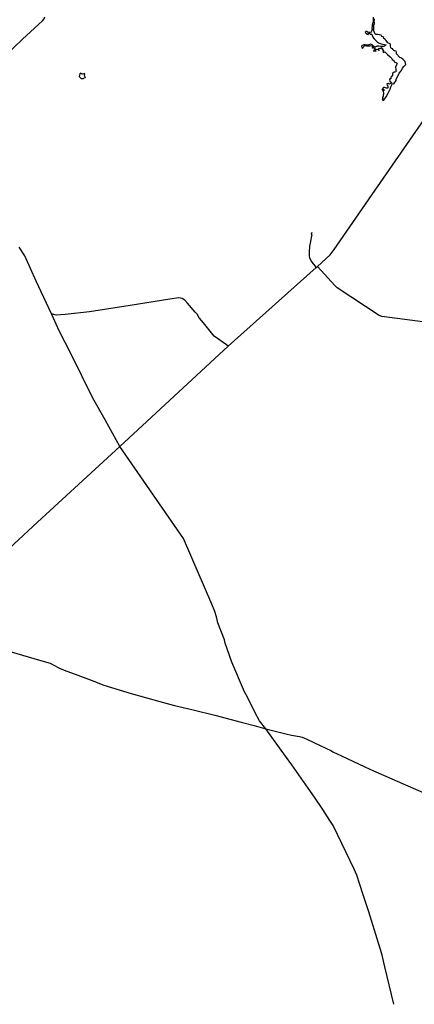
# Model space of a CAD drawing. Header units: millimetres. Extents: x 664923 to 767831, y 3118803 to 3207600.
# Tile 55 of 256: x 707982 to 712430, y 3120712 to 3131790. Entities that reach past the tile are written whole.
import ezdxf

# ---------------------------------------------------------------- set-up
doc = ezdxf.new("R2010")
doc.units = ezdxf.units.MM
for name, color, linetype in [('roads_2', 2, 'Continuous'), ('roads_3', 3, 'Continuous'), ('water', 7, 'Continuous')]:
    doc.layers.add(name, color=color, linetype=linetype)

msp = doc.modelspace()

# ---------------------------------------------------------------- linework, layer by layer
at = {"layer": 'roads_2'}
for points in [[(707808.91, 3131378), (708013.96, 3131570.17), (708103.67, 3131655.03), (708198.61, 3131741.6), (708238.23, 3131777.1), (708257.54, 3131799.49), (708265.88, 3131823.53)], [(710754.88, 3123813.07), (710684.98, 3123901.96), (710635.91, 3123991.16), (710549.31, 3124169.33), (710516.95, 3124228.28), (710374.24, 3124560.43), (710299, 3124774.09), (710291.39, 3124813.61), (710213.11, 3125004.15), (710199.08, 3125069.69), (710180.68, 3125131.62), (710147.28, 3125213.14), (709827.99, 3125953.24), (709109.44, 3126986.73), (708945.57, 3127289.82), (708806.34, 3127533.65), (708563.5, 3128025.76), (708425.91, 3128289.36), (708344.31, 3128474.46), (708340.91, 3128481.6), (708166.03, 3128849.26), (708038.89, 3129134.89), (707977.36, 3129230.44)], [(712636.55, 3128375.84), (712062.85, 3128451.48), (712033.77, 3128463.44), (711560.64, 3128774.74), (711532.26, 3128798.95), (711337.73, 3129014.56)], [(710331.18, 3128115.7), (710312.33, 3128132.09), (710172.79, 3128228.71), (710053.07, 3128380.06), (710008.58, 3128431.82), (710001.69, 3128438.71), (709984.98, 3128473.79), (709959.12, 3128500.02), (709874.61, 3128601.65), (709843.55, 3128634.23), (709812.13, 3128654.46), (709773.65, 3128659.95), (709674.59, 3128644.15), (709227.43, 3128574.58), (708769.77, 3128502.56), (708494.06, 3128473.49), (708394.03, 3128464.58), (708340.91, 3128481.6)], [(706904.64, 3124958.57), (707950.28, 3124658.14), (708204.83, 3124585.65), (708324.5, 3124548.49), (708358.35, 3124533.25), (708429.76, 3124493.18), (708482.88, 3124470.96), (708635.59, 3124414.73), (708845.85, 3124336.47)], [(708845.85, 3124336.47), (708864.28, 3124329.61)], [(708864.28, 3124329.61), (708931.85, 3124304.47), (709240.06, 3124208.86), (709561.89, 3124119.29), (709728.24, 3124075.33), (709936.84, 3124025.38), (710179.49, 3123965.18), (710478.72, 3123887.54), (710622.89, 3123849.05)], [(710622.89, 3123849.05), (710754.88, 3123813.07), (710981.97, 3123753.43), (711047.05, 3123739.05), (711136.85, 3123725.99), (711167.04, 3123717.44), (711217.83, 3123695.49), (711366.71, 3123623.68), (711495.96, 3123562.01)], [(712200.25, 3120711.75), (712096.39, 3121134.75), (712065.46, 3121263.96), (712046.74, 3121326.58), (712025.66, 3121397.93), (711918.08, 3121752.4), (711853.56, 3121945.06), (711816.86, 3122059.36), (711781.39, 3122165.47), (711751.58, 3122232.83), (711660.19, 3122420.62), (711514.46, 3122722.19), (711477.82, 3122779.62), (711396.91, 3122903.88), (711303.33, 3123041.92), (711232.43, 3123142.69), (711049.49, 3123405.25), (710977.36, 3123502.41), (710754.88, 3123813.07)], [(711495.96, 3123562.01), (711512.82, 3123553.96)], [(711512.82, 3123553.96), (711610.08, 3123507.55), (711873.15, 3123382.19), (711969.35, 3123338.09), (712083.35, 3123289.98), (712330.95, 3123179.99), (712554.98, 3123083.88), (712742.04, 3123004.33), (712961.47, 3122908.97), (713184.72, 3122810.58), (713403.03, 3122710.72)]]:
    msp.add_lwpolyline(points, dxfattribs=at)
at = {"layer": 'roads_3'}
for points in [[(711920.37, 3129773.45), (712768.12, 3130997.57), (712771.22, 3131002.16), (712810.79, 3131060.62), (712818.77, 3131072.41), (712834.85, 3131102.54), (712844.2, 3131120.07), (712851.04, 3131142.51), (712860.08, 3131186.34), (712863.89, 3131204.81), (712933.24, 3131541.11), (713016.36, 3131944.22)], [(706904.64, 3124958.57), (707002.04, 3125050.54), (707592.64, 3125591.66), (708183.95, 3126134.93), (709109.44, 3126986.73), (710331.18, 3128115.7), (711322.19, 3129000.42), (711337.73, 3129014.56), (711481.94, 3129145.83), (711527.3, 3129205.93), (711913.89, 3129764.1)], [(711913.89, 3129764.1), (711920.37, 3129773.45)], [(711322.19, 3129000.42), (711310.21, 3129019.79), (711279.13, 3129061.53), (711262.92, 3129085.85), (711253.52, 3129109.32), (711248.09, 3129134.63), (711249.37, 3129174.76), (711253.46, 3129242.87), (711260.15, 3129276.93), (711274.46, 3129359.5), (711276.69, 3129369.75), (711271.86, 3129382.73), (711276.41, 3129399.24)]]:
    msp.add_lwpolyline(points, dxfattribs=at)
at = {"layer": 'water'}
msp.add_lwpolyline([(711963.84, 3131817.58), (711966.5, 3131775.61), (711966.34, 3131766.18), (711960.36, 3131753.4), (711956.58, 3131745.86), (711953.26, 3131730.52), (711953.47, 3131719.14), (711953.31, 3131709.39), (711951.87, 3131698.63), (711957.57, 3131690.29), (711950.07, 3131689.5), (711953.54, 3131678.51), (711947.35, 3131659.22), (711939.66, 3131650.64), (711936.58, 3131640.17), (711926.41, 3131641.94), (711919.75, 3131648.97), (711909.66, 3131647.17), (711903.31, 3131654.53), (711894.74, 3131659.26), (711886.93, 3131656.84), (711873.97, 3131650.76), (711878.36, 3131642.71), (711887.2, 3131642.21), (711895.95, 3131628.07), (711908.42, 3131625.37), (711913.28, 3131627.4), (711907.6, 3131634.45), (711918.94, 3131639.21), (711931.23, 3131628.7), (711949.56, 3131626.42), (711953.33, 3131617.07), (711961.89, 3131594.79), (711976.66, 3131573.27), (711994.29, 3131555.39), (712010.2, 3131543), (712026.43, 3131530.93), (712045.54, 3131522.17), (712071.5, 3131514.19), (712095.04, 3131512.98), (712107.22, 3131508.65), (712111.18, 3131505.8), (712097.14, 3131505.22), (712096.65, 3131496.44), (712086.98, 3131489.11), (712069.67, 3131488.47), (712049.7, 3131490.06), (712028.77, 3131491.64), (712019.52, 3131497.33), (712014.77, 3131488.46), (711999.4, 3131489.16), (711994.63, 3131481.93), (711984.15, 3131483.05), (711973.9, 3131490.01), (711954.61, 3131508.85), (711940.12, 3131515.09), (711917.38, 3131507.85), (711889.65, 3131505.08), (711874.25, 3131507.41), (711858.9, 3131506.8), (711843.02, 3131499.37), (711834.35, 3131490.77), (711838.81, 3131479.14), (711850.39, 3131471.55), (711857.04, 3131483.37), (711862.08, 3131493.54), (711869.84, 3131498.23), (711890.81, 3131495.02), (711908.77, 3131496), (711926.39, 3131496.96), (711934.5, 3131500.68), (711954.27, 3131491.61), (711957.63, 3131486.46), (711953.18, 3131479.23), (711958.23, 3131470.88), (711963.29, 3131480.39), (711970.86, 3131477.28), (711971.59, 3131473.07), (711983.45, 3131467.43), (711992.02, 3131463.68), (711986.28, 3131455.13), (711978.29, 3131445.55), (711970.42, 3131437.21), (711974.09, 3131436.48), (711986.68, 3131443.37), (711996.82, 3131432.89), (711990.33, 3131448.37), (712000.69, 3131454.09), (712016.28, 3131458.91), (712019.63, 3131454.43), (712025.61, 3131449.32), (712031.95, 3131441.64), (712024.73, 3131461.67), (712034.05, 3131470.28), (712048.21, 3131464.36), (712059.06, 3131478.86), (712064.69, 3131474.41), (712061.95, 3131463.31), (712076.37, 3131460.96), (712070.94, 3131454.04), (712076.7, 3131442.11), (712083.93, 3131439.97), (712074.58, 3131432.97), (712081.96, 3131422.71), (712097.19, 3131429.47), (712127.44, 3131400.44), (712158.77, 3131372.82), (712174.11, 3131355.21), (712181.21, 3131342.34), (712197.42, 3131330.93), (712202.89, 3131317.37), (712228.26, 3131305.8), (712236.93, 3131295.87), (712230.02, 3131280.8), (712216.09, 3131255.19), (712221.39, 3131233.52), (712219.64, 3131221.46), (712225.71, 3131211.15), (712222.27, 3131202.32), (712203.03, 3131199.7), (712185.91, 3131189.31), (712182.13, 3131181.12), (712181.77, 3131164.54), (712171.9, 3131150.38), (712164.21, 3131142.12), (712162.85, 3131126.49), (712149.14, 3131125.92), (712153.23, 3131116.24), (712149.77, 3131109.02), (712154.52, 3131098.71), (712171.49, 3131081.78), (712166.79, 3131070.64), (712152.48, 3131067.13), (712146.64, 3131064.1), (712134.11, 3131071.03), (712121.41, 3131068.21), (712121.64, 3131055.21), (712130.3, 3131046.26), (712132.18, 3131032.32), (712132.35, 3131022.89), (712125.23, 3131019.51), (712115.1, 3131019.33), (712103.26, 3131023.34), (712094.04, 3131027.08), (712082.3, 3131025.57), (712073.57, 3131020.87), (712078.65, 3131010.87), (712087.27, 3131003.88), (712084.78, 3130996.68), (712087.21, 3130988.6), (712080.94, 3130992.71), (712073.24, 3131002.98), (712064.66, 3131007.37), (712072.73, 3130994.51), (712076.87, 3130982.89), (712082.24, 3130967.26), (712081, 3130952.89), (712079.27, 3130941.99), (712076.83, 3130927.51), (712067.33, 3130914.32), (712073.61, 3130912.14), (712074.43, 3130905.03), (712074.13, 3130901.61), (712074.13, 3130901.61), (712069.69, 3130898.28), (712065.93, 3130889.24), (712073.63, 3130884.8), (712084.06, 3130885.64), (712111.51, 3130922.54), (712133.63, 3130964.54), (712158.33, 3131008.55), (712163.77, 3131033.35), (712183.3, 3131074.01), (712199.72, 3131069.75), (712223.93, 3131104.64), (712224.98, 3131118.96), (712258.35, 3131189.78), (712285.97, 3131216.93), (712297.91, 3131243.16), (712311.9, 3131264.86), (712335.07, 3131284.77), (712325.93, 3131321.03), (712303.33, 3131342.07), (712286.05, 3131358.02), (712266.31, 3131365.47), (712228.38, 3131404.5), (712229.49, 3131420.6), (712224.6, 3131435.23), (712207.45, 3131438.14), (712197.16, 3131444.86), (712186.84, 3131453.4), (712185.75, 3131463.03), (712172.27, 3131467.39), (712164.29, 3131474.14), (712161.57, 3131497.08), (712161.75, 3131512.71), (712155.62, 3131519.5), (712130.86, 3131530.86), (712110.98, 3131557.17), (712096.83, 3131573), (712083.72, 3131582.42), (712084.5, 3131591.17), (712076.05, 3131597.91), (712063.5, 3131601.82), (712056.08, 3131615.35), (712037.72, 3131618.27), (712015.38, 3131625.02), (711993.84, 3131623.98), (711982.53, 3131634.83), (711974.84, 3131663.3), (711972.91, 3131689.06), (711971.55, 3131713.86), (711972.19, 3131729.51), (711978.77, 3131748.92), (711980.9, 3131759.07), (711978.44, 3131767.31), (711979.47, 3131800.42)], dxfattribs=at)
msp.add_lwpolyline([(708671.12, 3131188.38), (708658.3, 3131182.9), (708652.97, 3131152.46), (708664.35, 3131139.82), (708673.35, 3131128.3), (708700.35, 3131127.62), (708708.39, 3131137.68), (708722.4, 3131141.43), (708713.81, 3131162.87), (708716.49, 3131177.51), (708710.46, 3131186.75), (708699.5, 3131176.05), (708690, 3131182.3), (708683.63, 3131178.09), (708677.7, 3131181.49), (708671.12, 3131188.38)], close=True, dxfattribs=at)

doc.saveas('drawing.dxf')
